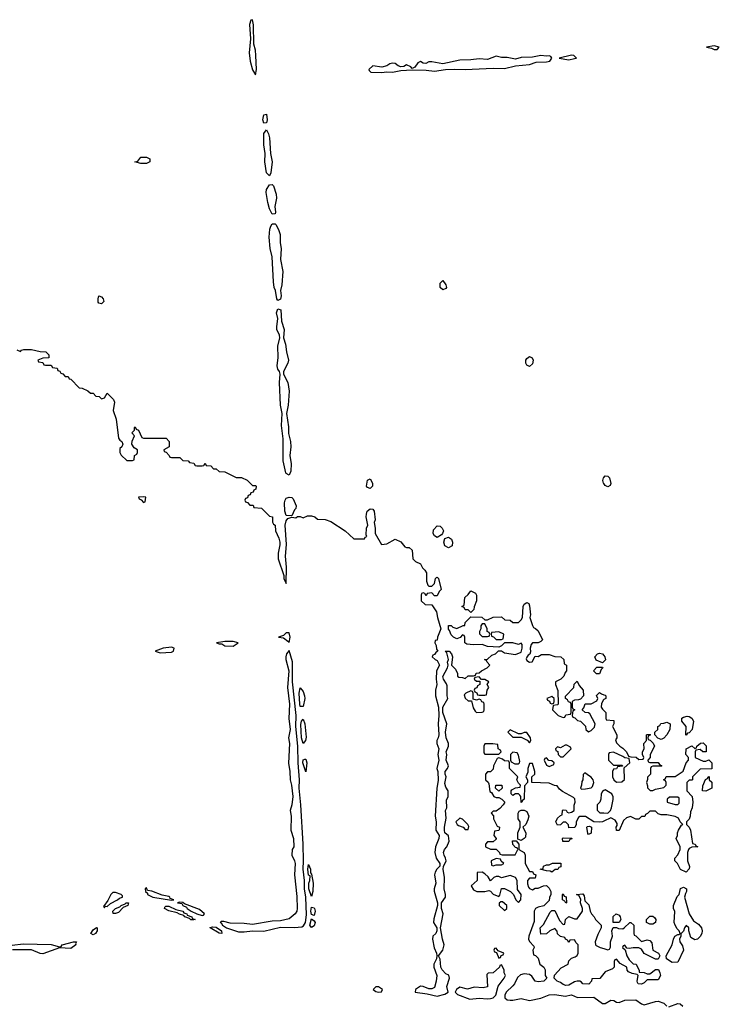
# Model space of a CAD drawing. Header units: inches. Extents: x 2735672 to 2903319, y 894031 to 1029782.
# Tile 128 of 167: x 2805825 to 2810826, y 992684 to 999726. Entities that reach past the tile are written whole.
import ezdxf

# ---------------------------------------------------------------- set-up
doc = ezdxf.new("R2010")
doc.units = ezdxf.units.IN
doc.header["$MEASUREMENT"] = 0
doc.layers.add('C8909', color=7, linetype='Continuous')
doc.layers.add('C8919', color=7, linetype='Continuous')

msp = doc.modelspace()

# ---------------------------------------------------------------- linework, layer by layer
at = {"layer": 'C8909', "color": 4}
for points, elevation in [([(2807490, 999726), (2807478, 999722), (2807467.9, 999692.1), (2807474.8, 999590), (2807464.9, 999490), (2807472.7, 999430), (2807488.5, 999368.5), (2807510, 999331.3), (2807518.7, 999370), (2807513.8, 999470), (2807510, 999508), (2807498.7, 999550), (2807495.8, 999690)], 12), ([(2809550, 999469.3), (2809490, 999456.9), (2809410, 999455.6), (2809370, 999442.9), (2809310, 999455.8), (2809270, 999456.3), (2809230, 999464.2), (2809170, 999442), (2809110, 999447), (2809050, 999438), (2808970, 999436.2), (2808850, 999409.3), (2808770, 999425.1), (2808750, 999423.7), (2808727.1, 999412.9), (2808710, 999415.1), (2808690, 999426), (2808670, 999417.2), (2808650, 999386), (2808630, 999378), (2808622, 999390), (2808590, 999402.7), (2808570, 999392.3), (2808550, 999388.7), (2808530, 999395.1), (2808510, 999412.3), (2808490, 999415.1), (2808470, 999409.4), (2808450, 999397), (2808413, 999387), (2808350, 999395.1), (2808321, 999370), (2808322, 999362), (2808334, 999350), (2808410, 999348.2), (2808450, 999353.4), (2808490, 999350.5), (2808550, 999362), (2808630, 999366.8), (2808730, 999364.9), (2808790, 999358), (2808869.4, 999370.6), (2808930, 999373), (2809010, 999370.5), (2809210, 999378.7), (2809290, 999377), (2809370, 999395.5), (2809470, 999406.4), (2809518, 999422), (2809590, 999423.8), (2809614, 999430), (2809628.7, 999450), (2809622, 999462), (2809610, 999468.7), (2809590, 999465.2)], 12), ([(2809770, 999472), (2809682, 999450), (2809750, 999438.8), (2809790, 999447.3), (2809806, 999450), (2809786, 999470)], 12), ([(2807570, 998986), (2807562.4, 999010), (2807570, 999046), (2807590, 999051.3), (2807594.3, 999010), (2807590, 998988.7)], 8), ([(2807610, 998609.2), (2807589.7, 998630), (2807576.4, 998710), (2807578.4, 998770), (2807568.9, 998830), (2807568.9, 998911.1), (2807590, 998938.8), (2807604.4, 998910), (2807610, 998882), (2807616.9, 998770), (2807630.4, 998710), (2807619.5, 998630)], 8), ([(2806690, 998698), (2806648, 998710), (2806670, 998714), (2806690, 998742), (2806730, 998742), (2806754, 998730), (2806754, 998710), (2806750, 998708), (2806730, 998698)], 8), ([(2807630, 998336), (2807610, 998374), (2807597.6, 998417.6), (2807587.3, 998490), (2807590, 998510.6), (2807610, 998545.5), (2807630, 998546.4), (2807638, 998538), (2807658, 998478), (2807661.1, 998450), (2807648.4, 998390), (2807654, 998350), (2807650, 998338)], 8), ([(2807670, 997718), (2807663, 997730), (2807654, 997790), (2807644.8, 997810), (2807638, 997850), (2807629.8, 998030), (2807615.5, 998090), (2807609, 998170), (2807612.8, 998227.2), (2807618.9, 998250), (2807630, 998266), (2807650, 998266), (2807657.8, 998257.8), (2807677.8, 998217.7), (2807685.7, 998190), (2807687.4, 998130), (2807694.9, 998090), (2807688.8, 998010), (2807704.7, 997924.7), (2807699.6, 997830), (2807688, 997790), (2807694, 997750), (2807690, 997726.6)], 8), ([(2808850, 997792.7), (2808829.7, 997809.7), (2808830, 997842), (2808850, 997861), (2808870.8, 997830), (2808874.8, 997810), (2808870, 997804)], 8), ([(2806410, 997694), (2806390, 997699), (2806386.5, 997706.5), (2806385.1, 997730), (2806390, 997751.3), (2806410, 997744.7), (2806421, 997730), (2806426, 997710)], 8), ([(2807750, 996469.5), (2807730, 996479.3), (2807726.1, 996486.1), (2807708.2, 996570), (2807707.9, 996727.9), (2807695.4, 996824.6), (2807700.7, 996910), (2807688.5, 996968.5), (2807682.3, 997130), (2807687.3, 997190), (2807682, 997210), (2807670, 997226), (2807666, 997250), (2807671.6, 997310), (2807670.8, 997390), (2807683.5, 997450), (2807681.3, 997470), (2807663.7, 997510), (2807661.8, 997530), (2807669.7, 997589.7), (2807660.7, 997630), (2807670, 997658.8), (2807690.3, 997650), (2807696.1, 997570), (2807714.3, 997510), (2807710.3, 997450), (2807725.7, 997405.7), (2807731.8, 997350), (2807745.3, 997290), (2807741.7, 997270), (2807710.2, 997210), (2807710.2, 997190), (2807741.5, 997130), (2807751.8, 997070), (2807745, 996970), (2807731.3, 996910), (2807745.1, 996814.9), (2807747.2, 996767.2), (2807760.8, 996710), (2807763.6, 996670), (2807755.5, 996610), (2807764.2, 996550), (2807762.9, 996497.1)], 8), ([(2809470, 997246), (2809450, 997254), (2809442, 997270), (2809442.9, 997290), (2809450, 997302.8), (2809470, 997317.3), (2809487.7, 997307.7), (2809494.9, 997290), (2809490, 997264)], 8), ([(2808330, 996374), (2808310, 996379), (2808303.7, 996390), (2808310, 996432), (2808330, 996442), (2808346, 996410), (2808346, 996390)], 8), ([(2806710, 996314), (2806674, 996310), (2806678, 996298), (2806692.7, 996292.7), (2806710, 996274), (2806722, 996278), (2806726, 996310)], 8), ([(2807770, 996178), (2807730, 996179), (2807718.9, 996210), (2807717.8, 996270), (2807722.2, 996290), (2807730, 996303.8), (2807750, 996310.4), (2807770, 996308.4), (2807779.4, 996299.4), (2807800.7, 996250), (2807798.8, 996230), (2807790, 996221.2)], 8), ([(2808810, 996022.7), (2808790, 996034), (2808779.3, 996050), (2808783.2, 996076.8), (2808810, 996106), (2808830, 996102.8), (2808846, 996090), (2808853.4, 996070), (2808847.3, 996050), (2808839.5, 996040.5)], 8), ([(2808890, 995949.2), (2808863.9, 995963.9), (2808856.2, 995990), (2808864.8, 996015.2), (2808890, 996024.9), (2808910.4, 996010.4), (2808919.3, 995990), (2808916.1, 995963.9)], 8), ([(2809050, 995486), (2809030, 995506), (2809010, 995506), (2809002, 995522), (2808986, 995530), (2809002, 995538), (2809007.3, 995592.7), (2809030, 995614), (2809050, 995642), (2809083.6, 995623.6), (2809091.3, 995610), (2809091.1, 995568.9), (2809072.7, 995527.3), (2809071.6, 995508.4)], 8), ([(2809150, 995406), (2809130, 995406), (2809122, 995390), (2809122, 995370), (2809112, 995350), (2809112.7, 995332.7), (2809130, 995314), (2809170, 995314), (2809182, 995318), (2809186, 995330), (2809182, 995342), (2809166, 995350), (2809166, 995370)], 8), ([(2809250, 995348), (2809198, 995342), (2809194, 995330), (2809198, 995318), (2809212.7, 995312.7), (2809230, 995294), (2809270, 995294), (2809282, 995298), (2809286, 995330)], 8), ([(2807350, 995279.3), (2807290, 995278), (2807232, 995270), (2807250, 995261), (2807270, 995261), (2807290, 995247.7), (2807350, 995244.9), (2807386, 995270)], 8), ([(2807750, 995341.2), (2807730, 995341.2), (2807710, 995322), (2807674, 995310), (2807710, 995304.9), (2807742, 995282), (2807750, 995271.3), (2807758, 995310)], 8), ([(2806910, 995237), (2806850, 995232), (2806794, 995210), (2806830, 995198), (2806910, 995202), (2806924, 995210), (2806928.7, 995230)], 8), ([(2807750, 995215.3), (2807731, 995190), (2807728.2, 995170), (2807728.4, 995150), (2807748.3, 995068.3), (2807739.5, 994950), (2807754, 994830), (2807748.7, 994728.7), (2807758, 994650), (2807747.3, 994590), (2807754, 994550), (2807747.3, 994407.3), (2807755.5, 994350), (2807757.1, 994290), (2807767.7, 994250), (2807776.5, 994170), (2807770.2, 994109.8), (2807759.3, 994070), (2807765.5, 994030), (2807762, 993930), (2807781.3, 993870), (2807784.9, 993810), (2807773, 993790), (2807770.4, 993750), (2807790, 993710.8), (2807794.6, 993690), (2807790.3, 993610), (2807804.7, 993455.3), (2807808.4, 993370), (2807804.9, 993350), (2807794, 993330), (2807750, 993294), (2807690, 993279.7), (2807630, 993278), (2807490, 993255.4), (2807430, 993262.3), (2807330, 993264), (2807284.4, 993275.6), (2807264.4, 993275.6), (2807258.8, 993270), (2807266, 993266), (2807274.4, 993250), (2807302.4, 993230), (2807390, 993203), (2807430, 993201), (2807490, 993210.3), (2807570, 993207), (2807690, 993235.8), (2807790, 993232.7), (2807841.7, 993238.3), (2807854.6, 993245.4), (2807867.1, 993270), (2807875.3, 993324.7), (2807869.8, 993450), (2807860.6, 993510), (2807859.5, 993570), (2807850.5, 993650), (2807853.9, 993710), (2807851.3, 993830), (2807833.9, 994110), (2807822, 994230), (2807824.8, 994290), (2807815.6, 994410), (2807813.7, 994530), (2807798.9, 994670), (2807801.1, 994750), (2807776, 994990), (2807774.1, 995134.1)], 8), ([(2809970, 995048), (2809948.4, 995048.4), (2809926, 995070), (2809950, 995094), (2809990, 995094), (2809994, 995090), (2809982, 995078)], 8), ([(2809110, 995026), (2809078, 995022), (2809074, 995010), (2809090, 994994), (2809114, 994994), (2809114, 994970), (2809098, 994962), (2809092.7, 994947.3), (2809078, 994942), (2809074, 994930), (2809078, 994918), (2809092.7, 994912.7), (2809098, 994898), (2809110, 994894), (2809150, 994894), (2809162, 994898), (2809166, 994930), (2809178, 994950), (2809166, 994970), (2809178, 994990), (2809150, 995006), (2809126, 995006)], 8), ([(2807850, 994813.2), (2807830, 994814), (2807826.6, 994830), (2807822, 994910), (2807830, 994946.8), (2807850, 994922), (2807861.7, 994890), (2807864.2, 994870)], 4), ([(2809050, 994926), (2809014, 994910), (2809002, 994898), (2809010, 994874), (2809030, 994854), (2809054, 994854), (2809065.4, 994805.4), (2809079.6, 994779.6), (2809090, 994772), (2809130, 994774), (2809142, 994778), (2809146, 994790), (2809146, 994830), (2809142, 994842), (2809127.3, 994847.3), (2809122, 994862), (2809110, 994866), (2809090, 994858), (2809066, 994866), (2809066, 994910), (2809062, 994922)], 8), ([(2809630, 994886), (2809594, 994870), (2809598, 994858), (2809612.7, 994852.7), (2809618, 994838), (2809630, 994834), (2809642, 994838), (2809646, 994850), (2809646, 994870)], 8), ([(2807850, 994549.2), (2807839.2, 994590), (2807835.6, 994684.4), (2807839.5, 994710), (2807850, 994722), (2807863.1, 994690), (2807873.4, 994593.4), (2807867.7, 994570)], 4), ([(2809330, 994646), (2809314, 994630), (2809350, 994594), (2809410, 994594), (2809452, 994572), (2809470, 994554), (2809478, 994570), (2809475.3, 994590), (2809450, 994628), (2809430, 994628), (2809410, 994618), (2809390, 994618)], 8), ([(2809207.3, 994547.3), (2809150, 994546), (2809142, 994530), (2809142, 994482), (2809150, 994474), (2809250, 994474), (2809266, 994490), (2809262, 994502), (2809246, 994510), (2809242, 994542)], 8), ([(2809736.4, 994536.4), (2809723.6, 994536.4), (2809690, 994518), (2809670, 994526), (2809654, 994510), (2809658, 994498), (2809672.7, 994492.7), (2809674, 994470), (2809690, 994454), (2809710, 994454), (2809766, 994510), (2809762, 994522)], 8), ([(2807870, 994346), (2807848, 994410), (2807850, 994432), (2807864, 994436), (2807870, 994436), (2807878, 994410)], 4), ([(2809350, 994486), (2809334, 994470), (2809334, 994430), (2809338, 994418), (2809363.6, 994403.6), (2809390, 994404.7), (2809398, 994410), (2809399, 994421), (2809390, 994466), (2809382, 994482)], 8), ([(2809590, 994446), (2809578, 994442), (2809574, 994430), (2809590, 994394), (2809610, 994384.7), (2809642, 994398), (2809646, 994410), (2809630, 994426), (2809607.3, 994427.3)], 8), ([(2809870, 994338), (2809862, 994338), (2809852.7, 994327.3), (2809851.3, 994290), (2809843.6, 994276.4), (2809842, 994250), (2809834, 994230), (2809842, 994222), (2809870, 994224.7), (2809910, 994232), (2809919, 994241), (2809929, 994270), (2809924, 994290), (2809910, 994308.7), (2809884, 994324)], 8), ([(2809250, 994208), (2809226, 994230), (2809228.4, 994251.6), (2809272, 994250), (2809274, 994230)], 8), ([(2808970, 994015.3), (2808942, 993990), (2808952, 993970), (2808962, 993962), (2808994, 993950), (2809010, 993934), (2809030, 993934), (2809035.3, 993955.3), (2809028, 993970), (2808990, 994008)], 8), ([(2809410, 993855.3), (2809386, 993866), (2809386, 993910), (2809402, 993950), (2809402, 993990), (2809388, 994010), (2809388, 994050), (2809395.3, 994064.7), (2809410, 994072), (2809430, 994072), (2809450, 994062), (2809464.7, 994030), (2809458, 994002), (2809442, 993970), (2809422, 993950), (2809442, 993910), (2809439.6, 993880.4), (2809430, 993868.7)], 8), ([(2809890, 993898), (2809885.6, 993905.6), (2809878, 993950), (2809884, 993956), (2809896.9, 993956.9), (2809911.3, 993951.3), (2809910, 993908)], 8), ([(2809750, 993848), (2809708.4, 993848.4), (2809706, 993870), (2809710, 993874), (2809772.7, 993872.7), (2809770, 993866), (2809758, 993862)], 8), ([(2807910, 993455.3), (2807892.3, 993510), (2807892.3, 993550), (2807899.3, 993570), (2807902, 993602), (2807890, 993608), (2807884.7, 993650), (2807890, 993684.7), (2807904, 993650), (2807903.6, 993623.6), (2807910, 993614), (2807922.4, 993550), (2807920.4, 993490)], 4), ([(2809230, 993726), (2809194, 993710), (2809198, 993678), (2809210, 993674), (2809230, 993682), (2809270, 993682), (2809286, 993690), (2809267.3, 993707.3), (2809262, 993722)], 8), ([(2809630, 993628), (2809616.4, 993636.4), (2809590, 993638), (2809546, 993650), (2809566, 993654), (2809568.9, 993671.1), (2809590, 993682), (2809610, 993682), (2809632.7, 993692.7), (2809692.7, 993692.7), (2809692.7, 993667.3), (2809678, 993662), (2809671.6, 993648.4), (2809652.7, 993647.3)], 8), ([(2809130, 993628), (2809094, 993626), (2809094, 993570), (2809052, 993530), (2809070, 993502), (2809091.6, 993491.6), (2809150, 993491.3), (2809178, 993498), (2809190, 993494), (2809210, 993472), (2809250, 993454), (2809256.4, 993463.6), (2809269.1, 993510.9), (2809290, 993512), (2809334, 993490), (2809354, 993470), (2809372, 993430), (2809390, 993412), (2809408, 993430), (2809408.7, 993470), (2809384, 993504), (2809382, 993570), (2809368, 993590), (2809330, 993604), (2809270, 993588.7), (2809250, 993598), (2809230, 993598), (2809214, 993590), (2809190, 993566), (2809174.6, 993594.6), (2809150, 993618)], 8), ([(2806730, 993518), (2806722, 993510), (2806724.7, 993490), (2806738, 993478), (2806738.8, 993470), (2806776, 993450), (2806910, 993428.5), (2806926, 993430), (2806900.2, 993440.2), (2806897.2, 993450), (2806890, 993454.5), (2806843.7, 993463.7), (2806770, 993492), (2806738, 993498)], 8), ([(2806510, 993484), (2806490, 993484), (2806476, 993470), (2806454, 993426), (2806423.6, 993383.6), (2806430, 993374), (2806435.3, 993384.7), (2806450, 993383.8), (2806474.7, 993405.3), (2806524, 993430), (2806537, 993443), (2806559, 993450), (2806559, 993459), (2806550, 993468)], 8), ([(2809730, 993408), (2809722, 993422), (2809706, 993430), (2809706, 993470), (2809710, 993474), (2809718, 993458), (2809731.6, 993451.6), (2809734, 993410)], 8), ([(2806510, 993332.3), (2806494, 993334), (2806489.5, 993350), (2806510, 993370.2), (2806540.2, 993379.8), (2806549.5, 993390), (2806578, 993402), (2806585.2, 993410), (2806602, 993410), (2806597.3, 993390), (2806564.5, 993375.5), (2806530, 993340.9)], 4), ([(2807070, 993287), (2807048.5, 993288.5), (2807038, 993298), (2807006, 993310), (2806998.3, 993318.3), (2806967.2, 993327.3), (2806950, 993338), (2806890, 993352), (2806860.7, 993370), (2806862.4, 993377.6), (2806870, 993386.8), (2806890, 993386), (2806942, 993362), (2806990, 993350.2), (2806998.4, 993338.4), (2807019.1, 993330), (2807022.4, 993322.4), (2807054.9, 993310), (2807056.9, 993296.9), (2807078, 993290)], 4), ([(2806964.5, 993415.5), (2806952, 993410), (2806984, 993404), (2806990.8, 993390), (2807018, 993378), (2807022.4, 993370), (2807050.4, 993350), (2807090.7, 993330), (2807130, 993319.3), (2807139.1, 993320.9), (2807146, 993330), (2807110, 993361.3), (2807003.2, 993403.2), (2806990, 993413)], 8), ([(2807930, 993318), (2807910, 993326), (2807907, 993350), (2807910, 993378), (2807930, 993374), (2807932.2, 993370), (2807937.4, 993350)], 4), ([(2809276.4, 993416.4), (2809263.6, 993416.4), (2809252.7, 993407.3), (2809252, 993390), (2809290, 993354), (2809306, 993370), (2809306, 993390)], 8), ([(2807270, 993189.6), (2807250, 993192.3), (2807186, 993230), (2807186.6, 993233.4), (2807202, 993238), (2807230, 993234.9), (2807267.7, 993210)], 4), ([(2807910, 993232.3), (2807897.6, 993250), (2807910, 993294), (2807930, 993281), (2807937.3, 993270), (2807930, 993245.2)], 4), ([(2806350, 993179.5), (2806333.2, 993190), (2806350, 993216.4), (2806373.2, 993233.2), (2806378, 993230), (2806379.1, 993210), (2806366.8, 993190)], 4), ([(2809230, 993086), (2809218, 993082), (2809214, 993070), (2809218, 993058), (2809234, 993054), (2809250, 993014), (2809262, 993018), (2809267.3, 993032.7), (2809282, 993038), (2809286, 993050), (2809246, 993066)], 8), ([(2809270, 992966), (2809258, 992962), (2809254, 992950), (2809210, 992908), (2809172.7, 992907.3), (2809163.6, 992896.4), (2809170, 992808.7), (2809137.3, 992802.7), (2809074, 992806), (2809027.1, 992792.9), (2808970, 992806.6), (2808946.8, 992790), (2808938, 992770), (2808953.7, 992753.7), (2809041.6, 992721.6), (2809110, 992728.2), (2809170, 992722), (2809190, 992724.9), (2809210, 992730.6), (2809229.4, 992750), (2809245.6, 992814.4), (2809288, 992870), (2809298, 992890), (2809288.9, 992908.9), (2809288, 992930)], 8), ([(2808390, 992808.7), (2808370, 992808.7), (2808351.3, 992790), (2808370, 992776), (2808390, 992771.3), (2808410, 992774), (2808418, 992790)], 8)]:
    msp.add_lwpolyline(points, close=True, dxfattribs=dict(at, elevation=elevation))
for points, elevation in [([(2805803.6, 997363.6), (2805830, 997354), (2805838, 997362), (2805854, 997366), (2805910, 997366.8), (2805970, 997352), (2806011.1, 997351.1), (2806032, 997330), (2806032.7, 997307.3), (2805990, 997306), (2805954, 997290), (2805958, 997278), (2805990, 997274), (2805998, 997258), (2806010, 997254), (2806050, 997254), (2806058, 997238), (2806092.7, 997232.7), (2806098, 997218), (2806112.7, 997212.7), (2806118, 997198), (2806132.7, 997192.7), (2806150, 997174), (2806170, 997174), (2806178, 997158), (2806190, 997154), (2806250, 997094), (2806271.6, 997091.6), (2806311.6, 997071.6), (2806330, 997054), (2806350, 997054), (2806370, 997034), (2806391.6, 997031.6), (2806410, 997014), (2806430, 997022), (2806450, 997054), (2806496.3, 997010), (2806502, 996990), (2806493.4, 996930), (2806514, 996870), (2806530, 996734), (2806539.6, 996719.6), (2806554, 996710), (2806562, 996690), (2806554, 996670), (2806541, 996659), (2806541, 996630), (2806550, 996612), (2806590, 996574), (2806630, 996574), (2806642, 996578), (2806646, 996610), (2806662, 996618), (2806666, 996630), (2806666, 996650), (2806643.1, 996663.1), (2806626, 996690), (2806628.4, 996711.6), (2806646, 996750), (2806626, 996770), (2806646, 996790), (2806646, 996810), (2806650, 996814), (2806658, 996798), (2806674, 996790), (2806698, 996738), (2806710, 996734), (2806872.7, 996732.7), (2806894, 996710), (2806892, 996670), (2806854, 996650), (2806858, 996638), (2806872.7, 996632.7), (2806894, 996610), (2806898, 996598), (2806910, 996594), (2806970, 996594), (2806990, 996574), (2807030, 996572), (2807038, 996558), (2807070, 996554), (2807078, 996538), (2807090, 996534), (2807130, 996534), (2807142, 996538), (2807150, 996554), (2807158, 996538), (2807190, 996534), (2807210, 996514), (2807230, 996514), (2807250, 996494), (2807290, 996492), (2807372.7, 996452.7), (2807410, 996452), (2807450, 996432), (2807490, 996394), (2807510, 996394), (2807514, 996390), (2807512.7, 996367.3), (2807498, 996362), (2807492.7, 996347.3), (2807478, 996342), (2807472.7, 996327.3), (2807458, 996322), (2807452.7, 996307.3), (2807438, 996302), (2807434, 996290), (2807438, 996278), (2807452.7, 996272.7), (2807470, 996254), (2807492.7, 996252.7), (2807498, 996238), (2807552.7, 996232.7), (2807610, 996174), (2807632, 996170), (2807632.7, 996132.7), (2807638, 996118), (2807652, 996110), (2807654, 996070), (2807678, 996018), (2807684.7, 995990), (2807684.7, 995970), (2807672, 995910), (2807672, 995870), (2807714, 995750), (2807714, 995730), (2807730, 995694), (2807731.2, 995810), (2807726, 995890), (2807731.3, 995971.3), (2807722, 996110), (2807730, 996142), (2807740.9, 996159.1), (2807770, 996167.7), (2807798, 996162), (2807810, 996172), (2807830, 996172), (2807850, 996162), (2807883.1, 996176.9), (2807910, 996178), (2807934, 996170), (2807952.7, 996152.7), (2808008.4, 996151.6), (2808050, 996138), (2808150.9, 996070.9), (2808212.7, 996012.7), (2808290, 996014), (2808295.3, 996024.7), (2808306, 996030), (2808302, 996042), (2808304, 996090), (2808314, 996110), (2808300.9, 996170), (2808302.7, 996190), (2808309.4, 996210.6), (2808330, 996226.8), (2808350, 996226), (2808359.1, 996210), (2808364.9, 996150), (2808358.8, 996130), (2808366.8, 996090), (2808364.7, 996050), (2808410, 995972), (2808450, 995978), (2808509.1, 996010.9), (2808550, 995991.3), (2808576.9, 995956.9), (2808590, 995951.3), (2808610, 995951.3), (2808630, 995932), (2808634, 995870), (2808654, 995850), (2808690, 995834), (2808704.7, 995804.7), (2808722, 995790), (2808734, 995770), (2808734, 995710), (2808742, 995682), (2808750, 995674), (2808770, 995674), (2808790, 995694), (2808798, 995730), (2808804, 995736), (2808810, 995738), (2808818, 995730), (2808838, 995650), (2808824.5, 995635.5), (2808810, 995606), (2808790, 995606), (2808770, 995626), (2808738, 995622), (2808730, 995606), (2808722, 995622), (2808710, 995626), (2808698, 995622), (2808694, 995610), (2808694, 995570), (2808723.6, 995543.6), (2808770, 995542), (2808804.7, 995490), (2808811, 995450), (2808836, 995370), (2808810.8, 995310), (2808810, 995288), (2808794, 995286), (2808792, 995270), (2808802, 995250), (2808804.7, 995224.7), (2808814, 995210), (2808799.6, 995200.4), (2808790, 995186), (2808778, 995182), (2808774, 995170), (2808794, 995150), (2808810, 995142), (2808824.7, 995110), (2808804.7, 995070), (2808802, 995010), (2808806, 994970), (2808796.3, 994930), (2808797.3, 994890), (2808818.8, 994810), (2808820.7, 994750), (2808815.5, 994690), (2808820.7, 994610), (2808817.3, 994590), (2808807.3, 994570), (2808807.3, 994550), (2808820.7, 994510), (2808813.4, 994470), (2808820.7, 994430), (2808807.3, 994370), (2808814.8, 994350), (2808815.5, 994284.5), (2808807.7, 994230), (2808794, 994030), (2808802, 993990), (2808799.1, 993930), (2808822.8, 993890), (2808820.7, 993870), (2808796.3, 993810), (2808793.4, 993770), (2808803, 993730), (2808827.7, 993690), (2808827.3, 993672.7), (2808806, 993650), (2808794.9, 993630), (2808790.4, 993610), (2808799.3, 993550), (2808787.7, 993510), (2808788, 993492), (2808811.3, 993410), (2808811.3, 993390), (2808784.1, 993295.9), (2808782, 993270), (2808807.7, 993230), (2808807.7, 993210), (2808798.8, 993190), (2808778.8, 993170), (2808774.8, 993150), (2808788.1, 993088.1), (2808804, 993050), (2808807.3, 993030), (2808804, 993010), (2808784.9, 992970), (2808784.9, 992950), (2808806.4, 992890), (2808802.4, 992850), (2808790, 992803.7), (2808770, 992794.5), (2808750, 992794.5), (2808710, 992812.3), (2808690, 992812.7), (2808654.8, 992790), (2808652, 992770), (2808738, 992758), (2808810, 992741.3), (2808864.1, 992755.9), (2808888, 992770), (2808879.3, 992810), (2808897.2, 992870), (2808892.9, 992892.9), (2808870, 992902.7), (2808843.7, 992930), (2808836.2, 992950), (2808830, 993006), (2808818, 993030), (2808849.3, 993070), (2808859.5, 993110), (2808846.6, 993150), (2808832.7, 993230), (2808852, 993330), (2808840.9, 993370), (2808841.2, 993410), (2808869.4, 993450.6), (2808869.4, 993470), (2808858.4, 993510), (2808862, 993590), (2808852.7, 993650), (2808854, 993670), (2808873.2, 993710), (2808869.3, 993730), (2808858, 993750), (2808855.1, 993770), (2808860.9, 993790), (2808879, 993810), (2808895.3, 993850), (2808889.1, 993889.1), (2808864, 993910), (2808861.2, 993930), (2808861.2, 993950), (2808874.6, 994014.6), (2808869, 994070), (2808878, 994090), (2808876.4, 994143.6), (2808888, 994170), (2808888, 994210), (2808870, 994238), (2808863.2, 994263.2), (2808874, 994310), (2808865.2, 994330), (2808865.2, 994350), (2808884, 994370), (2808889.2, 994390), (2808874, 994430), (2808877.2, 994470), (2808874, 994490), (2808889.1, 994530.9), (2808889.2, 994550), (2808872.7, 994590), (2808869.2, 994630), (2808878, 994690), (2808848.7, 994770), (2808848.7, 994810), (2808885.2, 994870), (2808881.2, 994890), (2808881.2, 994961.2), (2808876.5, 994976.5), (2808854, 995010), (2808848.7, 995028.7), (2808884, 995090), (2808888.7, 995110), (2808884, 995130), (2808889.3, 995150), (2808878, 995198), (2808866, 995210), (2808894, 995210), (2808911.6, 995191.6), (2808918, 995170), (2808912, 995110), (2808939.8, 995079.8), (2808954, 995050), (2808954, 995030), (2808963.6, 995023.6), (2808990, 995022), (2809010, 995014), (2809030, 995034), (2809070, 995034), (2809082, 995038), (2809087.3, 995052.7), (2809110, 995054), (2809126, 995070), (2809166, 995090), (2809186, 995110), (2809166, 995130), (2809162, 995142), (2809148, 995150), (2809168, 995152), (2809200.2, 995179.8), (2809226, 995190), (2809247.3, 995212.7), (2809270, 995212), (2809290, 995198), (2809370, 995186), (2809410, 995202), (2809417.2, 995230), (2809416.4, 995256.4), (2809410, 995266), (2809390, 995258), (2809350, 995268.7), (2809291.6, 995268.4), (2809270, 995248), (2809250, 995238), (2809170, 995242), (2809130, 995258), (2809070, 995255.3), (2809020.4, 995260.4), (2809006, 995270), (2809006, 995310), (2809002, 995322), (2808990, 995326), (2808972.7, 995307.3), (2808950, 995298), (2808926, 995310), (2808910, 995326), (2808898, 995358), (2808890, 995366), (2808890, 995394), (2808910, 995394), (2808922, 995382), (2808950, 995372), (2808994, 995394), (2809006, 995394), (2809010, 995414), (2809050, 995454), (2809127.3, 995452.7), (2809150, 995434), (2809170, 995434), (2809210, 995452), (2809270, 995454), (2809292.7, 995432.7), (2809330, 995432), (2809350, 995414), (2809390, 995414), (2809410, 995434), (2809418, 995450), (2809422.7, 995530), (2809430, 995544.7), (2809450, 995558.8), (2809464.7, 995550), (2809470, 995534), (2809476, 995470), (2809471.3, 995450), (2809490, 995394), (2809498, 995378), (2809512.7, 995372.7), (2809530, 995354), (2809562, 995290), (2809550, 995278), (2809530, 995268), (2809490, 995268), (2809482, 995258), (2809474.8, 995230), (2809476, 995204), (2809471.6, 995188.4), (2809459.6, 995180.4), (2809450, 995166), (2809446, 995154), (2809450, 995142), (2809470, 995132), (2809487.3, 995132.7), (2809510, 995174), (2809530, 995172), (2809555.3, 995184.7), (2809610, 995186), (2809650, 995171.3), (2809694, 995170), (2809714, 995150), (2809718, 995118), (2809734, 995110), (2809734, 995070), (2809723.6, 995056.4), (2809714, 995030), (2809694, 995010), (2809654, 994990), (2809654, 994970), (2809672.7, 994927.3), (2809674, 994830), (2809670, 994826), (2809638, 994822), (2809634, 994790), (2809674, 994750), (2809710, 994734), (2809722, 994738), (2809730, 994754), (2809762, 994758), (2809766, 994770), (2809766, 994830), (2809762, 994842), (2809747.3, 994847.3), (2809742, 994862), (2809726, 994870), (2809727.3, 994887.3), (2809786, 994950), (2809787.3, 994972.7), (2809810, 994994), (2809823.6, 994963.6), (2809852, 994930), (2809854, 994890), (2809832.7, 994867.3), (2809819.6, 994860.4), (2809790, 994858), (2809774, 994850), (2809774, 994810), (2809778, 994798), (2809794, 994790), (2809778, 994782), (2809774, 994750), (2809778, 994738), (2809792.7, 994732.7), (2809812.7, 994712.7), (2809834, 994710), (2809870, 994674), (2809872, 994650), (2809890, 994632), (2809910, 994642), (2809934.6, 994665.4), (2809938, 994690), (2809900.2, 994760.2), (2809890, 994768.7), (2809866, 994770), (2809846, 994790), (2809856.4, 994803.6), (2809867.3, 994832.7), (2809910, 994832), (2809950, 994854), (2809958, 994870), (2809948.4, 994891.6), (2809970, 994914), (2809983.6, 994903.6), (2810000, 994897.6)], 8), ([(2810000, 996408.7), (2809999, 996410), (2809994, 996430), (2809999, 996450), (2810000, 996451.3)], 8), ([(2810000, 995136), (2809990, 995126), (2809946, 995146), (2809937.2, 995170), (2809955.3, 995190), (2809970, 995194.9), (2809990.4, 995190.4), (2810000, 995178.4)], 8), ([(2810000, 994863), (2809998, 994862), (2809983.6, 994836.4), (2809982, 994810), (2809990, 994794), (2810000, 994784)], 8), ([(2810000, 993993), (2809990, 993988), (2809970, 993986), (2809928.4, 993988.4), (2809870, 994028), (2809830, 994028), (2809819.6, 994020.4), (2809802, 993990), (2809802, 993970), (2809792.7, 993947.3), (2809750, 993946), (2809747.3, 993967.3), (2809730, 993986), (2809710, 993986), (2809691.6, 993968.4), (2809670, 993966), (2809658, 993990), (2809670, 994014), (2809690, 994034), (2809702, 994038), (2809706, 994070), (2809710, 994074), (2809731.6, 994071.6), (2809738, 994058), (2809750, 994054), (2809770, 994058), (2809788, 994070), (2809788.7, 994108.7), (2809795.3, 994130), (2809794, 994154), (2809784, 994164), (2809704.7, 994204.7), (2809683.1, 994223.1), (2809667.3, 994247.3), (2809648.4, 994248.4), (2809610, 994266), (2809486, 994270), (2809486, 994310), (2809508, 994330), (2809508, 994350), (2809490, 994406), (2809470, 994406), (2809458, 994370), (2809456.9, 994343.1), (2809442, 994310), (2809454, 994290), (2809454, 994270), (2809432.7, 994247.3), (2809432, 994150), (2809418, 994142), (2809410, 994126), (2809408, 994170), (2809400.4, 994180.4), (2809390, 994188), (2809370, 994188), (2809350, 994178), (2809338, 994190), (2809338, 994210), (2809343.1, 994216.9), (2809368.4, 994231.6), (2809402, 994238), (2809406, 994250), (2809390, 994266), (2809378, 994290), (2809386, 994310), (2809326, 994370), (2809326, 994410), (2809322, 994422), (2809290, 994426), (2809276.4, 994436.4), (2809250, 994446), (2809238, 994442), (2809212, 994390), (2809210, 994366), (2809190, 994346), (2809170, 994346), (2809154, 994330), (2809154, 994290), (2809172.7, 994272.7), (2809179.6, 994259.6), (2809186.4, 994206.4), (2809198, 994198), (2809214, 994170), (2809230, 994162), (2809250, 994162), (2809271.3, 994151.3), (2809292, 994130), (2809282, 994110), (2809256.9, 994083.1), (2809230, 994066), (2809210, 994066), (2809194, 994050), (2809212, 994032), (2809212, 994010), (2809238, 993958), (2809254, 993950), (2809252.7, 993932.7), (2809250, 993926), (2809218, 993922), (2809214, 993890), (2809232, 993870), (2809230, 993866), (2809210, 993846), (2809170, 993846), (2809154, 993830), (2809154, 993810), (2809190, 993794), (2809230, 993794), (2809254, 993770), (2809258, 993758), (2809272.7, 993752.7), (2809367.3, 993752.7), (2809386, 993790), (2809382, 993802), (2809370, 993806), (2809350, 993826), (2809348, 993852), (2809374, 993854), (2809394, 993830), (2809394, 993790), (2809432, 993770), (2809438, 993750), (2809438, 993690), (2809470, 993634), (2809490, 993634), (2809498, 993618), (2809514, 993610), (2809510, 993586), (2809470, 993586), (2809454, 993570), (2809454, 993546), (2809462, 993522), (2809470, 993512), (2809490, 993502), (2809510, 993514), (2809530, 993514), (2809570, 993532), (2809590, 993534), (2809610, 993514), (2809622, 993490), (2809622, 993470), (2809612.7, 993447.3), (2809610, 993426), (2809571.6, 993388.4), (2809530, 993378), (2809511.6, 993368.4), (2809502, 993350), (2809503.6, 993276.4), (2809464.7, 993170), (2809462, 993150), (2809470, 993134), (2809499.6, 993099.6), (2809502, 993090), (2809494, 993070), (2809498, 993038), (2809512.7, 993032.7), (2809530, 993014), (2809542, 992970), (2809572, 992950), (2809582, 992930), (2809582, 992890), (2809592, 992870), (2809572, 992850), (2809530, 992845.1), (2809509.2, 992850), (2809485.6, 992885.6), (2809470, 992898), (2809430, 992902), (2809406, 992894), (2809383.5, 992876.5), (2809361.6, 992830), (2809350, 992815.1), (2809303, 992770), (2809293, 992750), (2809294, 992730), (2809310, 992716.3), (2809330, 992713.4), (2809350, 992713), (2809410, 992724.9), (2809470, 992710.5), (2809550, 992727.3), (2809610, 992752), (2809650, 992753.7), (2809723, 992743), (2809770, 992751.7), (2809812.5, 992732.5), (2809930, 992734.4), (2809990, 992690.6), (2810000, 992690.6)], 8), ([(2810000, 994212), (2809990, 994206), (2809982, 994190), (2809978, 994150), (2809971, 994129), (2809952, 994110), (2809952.7, 994072.7), (2809972.7, 994052.7), (2810000, 994052.3)], 8), ([(2810000, 992903.5), (2809971, 992869), (2809914, 992866), (2809912, 992850), (2809892.2, 992827.8), (2809850, 992829.6), (2809842, 992842), (2809829.5, 992849.5), (2809810, 992849.6), (2809790, 992844.7), (2809750, 992821), (2809730, 992819.1), (2809710, 992825.4), (2809690, 992840.7), (2809668, 992850), (2809646, 992870), (2809647.3, 992892.7), (2809696.4, 992943.6), (2809746, 992970), (2809750, 992994), (2809770, 993014), (2809796.4, 993023.6), (2809810, 993034), (2809818, 993050), (2809818, 993110), (2809803.1, 993123.1), (2809790, 993146), (2809758, 993142), (2809750, 993126), (2809742, 993142), (2809726, 993150), (2809722, 993162), (2809690, 993168), (2809668.7, 993188.7), (2809667.3, 993207.3), (2809650, 993226), (2809614, 993210), (2809590, 993188), (2809550, 993186), (2809546, 993230), (2809570, 993254), (2809616.4, 993343.6), (2809630, 993354), (2809650, 993354), (2809683.6, 993283.6), (2809710, 993254), (2809722, 993258), (2809726, 993290), (2809750, 993312), (2809790, 993294), (2809810, 993294), (2809848, 993350), (2809848.7, 993370), (2809834, 993410), (2809835.3, 993435.3), (2809822, 993462), (2809806, 993470), (2809850, 993474), (2809859.6, 993459.6), (2809864, 993424), (2809894.4, 993394.4), (2809902, 993350), (2809912, 993330), (2809932, 993310), (2809942, 993290), (2809982, 993250), (2809982, 993230), (2809956.9, 993183.1), (2809938, 993130), (2809942, 993110), (2809944.7, 993104.7), (2809974, 993090), (2810000, 993082.6)], 8), ([(2805770, 993107.7), (2805850, 993116.5), (2806050, 993112.2), (2806110, 993094.8), (2806122, 993098), (2806129, 993110), (2806210.4, 993130.3), (2806231.3, 993130), (2806223.5, 993116.5), (2806224.9, 993110), (2806190, 993082), (2806110, 993086.6), (2805990, 993044.5), (2805970, 993047), (2805910, 993074), (2805772.5, 993072.5)], 4)]:
    msp.add_lwpolyline(points, dxfattribs=dict(at, elevation=elevation))
at = {"layer": 'C8919', "color": 4}
for points, elevation in [([(2810790, 999539), (2810734, 999530), (2810770, 999522), (2810790, 999512), (2810810, 999514), (2810826, 999530)], 12), ([(2810590, 994608), (2810586, 994610), (2810588, 994670), (2810558, 994710), (2810558, 994730), (2810570, 994738), (2810595.3, 994744.7), (2810610, 994742.8), (2810630, 994731), (2810640.7, 994710), (2810631.3, 994650), (2810610, 994626), (2810598, 994622)], 8), ([(2810410, 994578), (2810387.3, 994587.3), (2810366, 994610), (2810366, 994630), (2810386, 994650), (2810386, 994670), (2810402, 994678), (2810407.3, 994692.7), (2810430, 994694), (2810450, 994702), (2810474, 994690), (2810471.3, 994650), (2810452, 994610), (2810430, 994588)], 8), ([(2810070, 994486), (2810038, 994482), (2810034, 994470), (2810034, 994430), (2810070, 994394), (2810130, 994394), (2810134, 994390), (2810134, 994386), (2810098, 994382), (2810091.6, 994368.4), (2810070, 994366), (2810062, 994350), (2810062, 994310), (2810072, 994290), (2810090, 994272), (2810130, 994274), (2810147.3, 994292.7), (2810146, 994374), (2810186, 994410), (2810182, 994442), (2810150, 994446), (2810136.4, 994456.4)], 8), ([(2810730, 994208), (2810706, 994210), (2810707.3, 994247.3), (2810727.3, 994292.7), (2810742, 994298), (2810750, 994314), (2810754, 994310), (2810754, 994290), (2810771.6, 994271.6), (2810772, 994230)], 8), ([(2810530, 994166), (2810470, 994166), (2810454, 994150), (2810454, 994130), (2810510, 994114), (2810530, 994114), (2810538, 994122), (2810538, 994158)], 8), ([(2810650, 993144), (2810622.7, 993162.7), (2810608, 993210), (2810608, 993230), (2810590, 993248), (2810578, 993230), (2810570, 993206), (2810552, 993188), (2810552, 993172), (2810542, 993150), (2810544.7, 993130), (2810563, 993103), (2810570.8, 993070), (2810530, 992984), (2810490, 992982), (2810448, 993010), (2810446, 993030), (2810488.7, 993110), (2810498, 993150), (2810508.7, 993170), (2810530, 993182), (2810538, 993182), (2810546, 993190), (2810538, 993210), (2810523.7, 993223.7), (2810509.5, 993249.5), (2810504, 993270), (2810507.3, 993347.3), (2810498, 993370), (2810498, 993390), (2810524.7, 993455.3), (2810538, 993470), (2810549.1, 993510.9), (2810570, 993522), (2810592, 993510), (2810592, 993490), (2810583.6, 993476.4), (2810578, 993450), (2810611, 993330), (2810642, 993282), (2810676.3, 993256.3), (2810698, 993230), (2810704.7, 993210), (2810701, 993190), (2810690, 993168.7), (2810670, 993149)], 8), ([(2810068, 993268), (2810068.4, 993311.6), (2810088.4, 993331.6), (2810110, 993322), (2810118, 993310), (2810122, 993290), (2810110, 993268)], 8), ([(2810330, 993258), (2810306, 993270), (2810306, 993290), (2810330, 993314), (2810350, 993314), (2810363.6, 993303.6), (2810372, 993290), (2810370, 993268), (2810350, 993258)], 8)]:
    msp.add_lwpolyline(points, close=True, dxfattribs=dict(at, elevation=elevation))
at = {"layer": 'C8919', "color": 4, "elevation": 8}
for points in [[(2810000, 996451.3), (2810010, 996464.7), (2810030, 996461), (2810041, 996450), (2810050.8, 996409.2), (2810044.7, 996395.3), (2810030, 996386), (2810010, 996395.3), (2810000, 996408.7)], [(2810000, 995178.4), (2810006.8, 995170), (2810012, 995148), (2810000, 995136)], [(2810000, 994897.6), (2810010, 994894), (2810014, 994890), (2810014, 994870), (2810000, 994863)], [(2810000, 994784), (2810014, 994770), (2810014, 994730), (2810018, 994718), (2810072.7, 994712.7), (2810072, 994690), (2810062, 994670), (2810094, 994610), (2810094, 994590), (2810084.7, 994575.3), (2810090, 994554), (2810114, 994530), (2810136.9, 994516.9), (2810162, 994490), (2810178, 994458), (2810192.7, 994452.7), (2810231.6, 994451.6), (2810250, 994434), (2810282, 994438), (2810286, 994450), (2810278, 994470), (2810278, 994490), (2810288, 994510), (2810286, 994550), (2810306, 994570), (2810306, 994610), (2810310, 994614), (2810330, 994614), (2810334, 994610), (2810318, 994602), (2810314, 994590), (2810318, 994578), (2810332.7, 994572.7), (2810352.7, 994552.7), (2810362, 994530), (2810332, 994470), (2810332, 994448), (2810314, 994430), (2810318, 994418), (2810330, 994414), (2810390, 994414), (2810398, 994398), (2810414, 994390), (2810410, 994386), (2810350, 994386), (2810338, 994382), (2810334, 994370), (2810334, 994330), (2810312.7, 994307.3), (2810312.7, 994292.7), (2810304.7, 994270), (2810312.7, 994247.3), (2810312.7, 994232.7), (2810332.7, 994212.7), (2810350, 994212), (2810370, 994222), (2810430, 994234), (2810446, 994250), (2810446, 994270), (2810442, 994282), (2810426, 994290), (2810442, 994298), (2810447.3, 994312.7), (2810510, 994312), (2810568.4, 994351.6), (2810588.4, 994411.6), (2810606, 994430), (2810606, 994450), (2810586, 994470), (2810588.9, 994511.1), (2810630, 994532), (2810650, 994514), (2810662, 994518), (2810666, 994530), (2810692.7, 994552.7), (2810710, 994554), (2810731.6, 994531.6), (2810731.6, 994488.4), (2810708.4, 994488.4), (2810690, 994506), (2810658, 994502), (2810654, 994490), (2810654, 994450), (2810710, 994422), (2810730, 994422), (2810752, 994432), (2810771.6, 994411.6), (2810772.7, 994367.3), (2810690, 994366), (2810634, 994310), (2810634, 994290), (2810630, 994286), (2810610, 994286), (2810594, 994270), (2810594, 994210), (2810631, 994171), (2810636, 994130), (2810631.1, 994088.9), (2810619.6, 994060.4), (2810618, 994030), (2810610.9, 994009.1), (2810592, 993990), (2810591.3, 993970), (2810610.7, 993950.7), (2810621, 993930), (2810634, 993834), (2810654, 993830), (2810658, 993818), (2810672, 993810), (2810630, 993808), (2810610, 993798), (2810604.7, 993790), (2810598, 993770), (2810598, 993710), (2810612, 993670), (2810611.6, 993651.6), (2810590, 993628.7), (2810548.9, 993648.9), (2810528, 993690), (2810508, 993710), (2810508, 993730), (2810530, 993752), (2810545.2, 993790), (2810545.2, 993810), (2810518, 993870), (2810528, 993890), (2810528, 993910), (2810535.3, 993930), (2810555.3, 993964.7), (2810566, 993970), (2810546, 993990), (2810534.6, 994014.6), (2810510, 994028), (2810450, 994039), (2810410, 994038), (2810390, 994046), (2810370, 994066), (2810330, 994066), (2810312.7, 994047.3), (2810298, 994042), (2810292.7, 994027.3), (2810270, 994026), (2810251.6, 994008.4), (2810230, 994008), (2810190, 994028), (2810162, 994018), (2810142, 993998), (2810110, 993926), (2810090, 993926), (2810088.7, 993950), (2810096.4, 993963.6), (2810096.4, 993976.4), (2810080.4, 994000.4), (2810050, 994018), (2810000, 993993)], [(2810000, 994052.3), (2810030, 994052), (2810048.9, 994071.1), (2810055.3, 994090), (2810068.4, 994148.4), (2810068.4, 994168.4), (2810058, 994190), (2810010, 994218), (2810000, 994212)], [(2810000, 993082.6), (2810030, 993074), (2810042, 993078), (2810047.3, 993092.7), (2810048.7, 993130), (2810062, 993170), (2810058, 993210), (2810067.3, 993232.7), (2810090, 993234), (2810105.4, 993225.4), (2810135.3, 993224.7), (2810146, 993230), (2810186, 993270), (2810194, 993270), (2810214, 993250), (2810214, 993190), (2810218, 993178), (2810230, 993174), (2810270, 993134), (2810310, 993144.7), (2810330, 993141), (2810343.5, 993123.5), (2810351.6, 993071.6), (2810392, 993050), (2810402, 993030), (2810390, 993006), (2810370, 993006), (2810290, 993048), (2810270, 993078), (2810250, 993088), (2810210, 993088.7), (2810182, 993082), (2810166, 993086), (2810150, 993106), (2810138, 993102), (2810134, 993090), (2810154, 993074), (2810164.7, 993030), (2810181, 993001), (2810210, 992974), (2810231.1, 992971.1), (2810254, 992926), (2810254, 992914), (2810290, 992911.3), (2810310, 992902), (2810330, 992902), (2810370, 992932), (2810391.6, 992931.6), (2810402, 992910), (2810404.7, 992890), (2810390, 992858), (2810310, 992858), (2810290, 992838), (2810270, 992828.7), (2810246, 992830), (2810240.4, 992840.4), (2810238, 992850), (2810246, 992890), (2810238, 992898), (2810203.1, 992903.1), (2810176.4, 992916.4), (2810168.4, 992928.4), (2810166, 992950), (2810116.4, 992976.4), (2810090, 993006), (2810078, 993002), (2810074, 992990), (2810074, 992950), (2810063.6, 992936.4), (2810010, 992915.3), (2810000, 992903.5)], [(2810000, 992690.6), (2810010, 992690.7), (2810050, 992712.4), (2810071.3, 992710), (2810090, 992698.8), (2810110, 992697.3), (2810150, 992713.4), (2810230, 992714.6), (2810270, 992686), (2810290, 992680.7), (2810370, 992703.8), (2810390, 992705.5), (2810430, 992693), (2810450, 992671)], [(2810466, 992666), (2810528.7, 992690), (2810547.3, 992687.3), (2810566, 992670)]]:
    msp.add_lwpolyline(points, dxfattribs=at)

doc.saveas('drawing.dxf')
